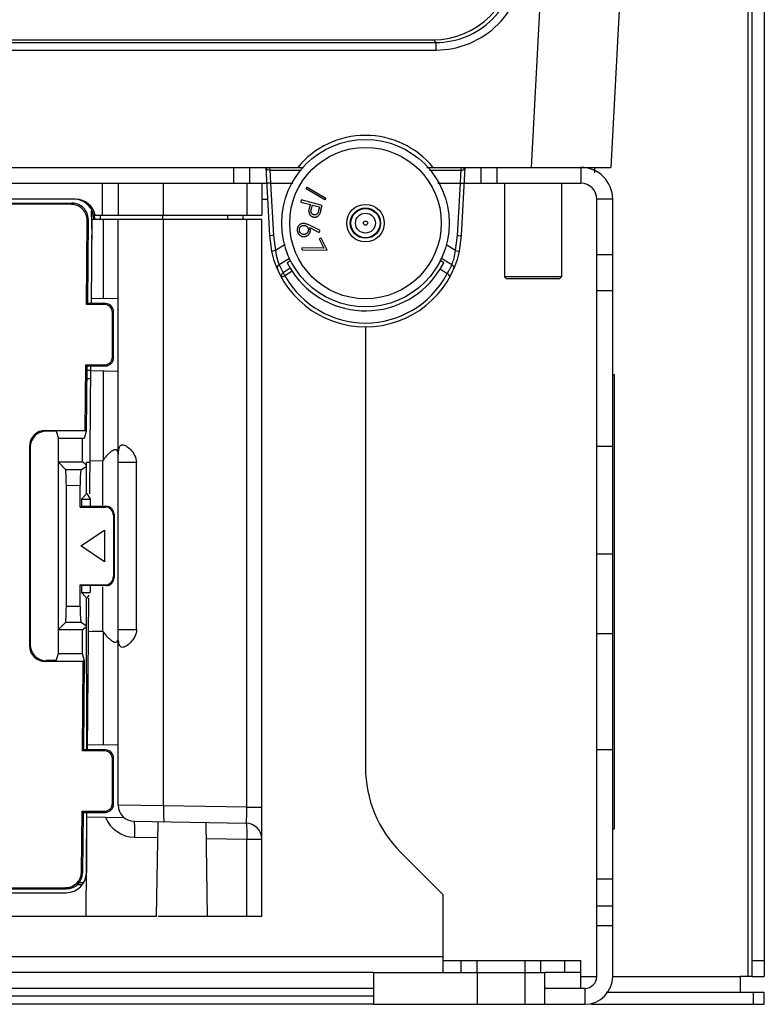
# Model space of a CAD drawing. Header units: millimetres. Extents: x 0 to 3364, y 0 to 2378.
# Tile 4 of 36: x 1563 to 1656, y 193 to 317. Entities that reach past the tile are written whole.
import ezdxf

# ---------------------------------------------------------------- set-up
doc = ezdxf.new("R2010")
doc.units = ezdxf.units.MM
doc.header["$LTSCALE"] = 185.02
doc.layers.add('00_COMPONENTS', color=7, linetype='CONTINUOUS')

msp = doc.modelspace()

# ---------------------------------------------------------------- linework, layer by layer
at = {"layer": '00_COMPONENTS', "color": 9, "linetype": 'CONTINUOUS'}
for p, q in [((1633.88, 426.52), (1627.15, 298.15)), ((1654.37, 196.65), (1654.37, 406.63)), ((1432.49, 313.81), (1615.23, 313.81)), ((1614.89, 314.15), (1615.23, 313.81)), ((1615.23, 312.86), (1615.23, 313.81)), ((1432.5, 312.86), (1615.23, 312.86)), ((1594.35, 298.15), (1594.37, 297.8)), ((1594.37, 297.8), (1598.29, 297.8)), ((1594.37, 297.8), (1594.41, 297.09)), ((1614.4, 297.8), (1618.38, 297.8)), ((1618.33, 297.15), (1618.38, 297.8)), ((1618.38, 297.8), (1618.39, 298.15)), ((1633.37, 298.15), (1633.37, 296.15)), ((1594.41, 297.09), (1594.47, 296.17)), ((1618.27, 296.17), (1618.33, 297.15)), ((1573.37, 296.15), (1573.37, 292.15)), ((1581.06, 292.15), (1581.06, 296.15)), ((1591.48, 296.15), (1591.48, 292.15)), ((1594.47, 296.17), (1597.25, 296.17)), ((1594.47, 296.17), (1594.82, 289.58)), ((1615.46, 296.17), (1618.27, 296.17)), ((1617.92, 289.58), (1618.27, 296.17)), ((1593.37, 294.15), (1594.08, 294.15)), ((1637.37, 294.15), (1635.37, 294.15)), ((1569.48, 293.52), (1569.61, 293.65)), ((1571.47, 291.5), (1571.6, 291.63)), ((1572.01, 292.65), (1572.06, 289.65)), ((1572.4, 291.69), (1572.34, 291.69)), ((1573.48, 291.65), (1573.48, 281.67)), ((1580.94, 292.15), (1580.94, 291.65)), ((1581.06, 218.05), (1581.06, 291.65)), ((1589.13, 291.65), (1589.13, 292.15)), ((1591.48, 217.86), (1591.48, 291.65)), ((1594.82, 289.58), (1595.07, 287.7)), ((1617.67, 287.7), (1617.92, 289.58)), ((1596.32, 288.47), (1595.07, 287.7)), ((1617.67, 287.7), (1616.48, 288.44)), ((1596.86, 286.72), (1595.56, 285.91)), ((1617.19, 285.91), (1615.82, 286.75)), ((1637.37, 287.17), (1635.37, 287.17)), ((1596.94, 285.49), (1596.04, 284.93)), ((1597.17, 285.11), (1596.27, 284.55)), ((1637.37, 282.66), (1635.37, 282.66)), ((1573.65, 280.93), (1573.79, 281.06)), ((1574.65, 279.93), (1574.78, 280.06)), ((1574.65, 274.36), (1574.78, 274.23)), ((1573.65, 273.37), (1573.79, 273.23)), ((1573.48, 272.62), (1573.48, 261.42)), ((1566.24, 265.14), (1566.34, 265.04)), ((1564.24, 263.15), (1564.35, 263.04)), ((1635.37, 263.17), (1637.37, 263.17)), ((1575.37, 261.15), (1577.65, 261.15)), ((1568.77, 260.25), (1570.75, 260.26)), ((1568.87, 258.25), (1570.59, 258.26)), ((1573.76, 255.53), (1573.85, 255.62)), ((1574.76, 254.53), (1574.85, 254.62)), ((1635.37, 249.65), (1637.37, 249.65)), ((1574.85, 246.67), (1574.76, 246.76)), ((1573.85, 245.67), (1573.76, 245.76)), ((1570.59, 243.04), (1568.87, 243.04)), ((1570.75, 241.04), (1568.77, 241.04)), ((1573.48, 239.88), (1573.48, 225.68)), ((1575.37, 240.15), (1577.66, 240.15)), ((1635.37, 239.65), (1637.37, 239.65)), ((1564.24, 238.15), (1564.35, 238.25)), ((1566.24, 236.15), (1566.34, 236.26)), ((1573.65, 224.93), (1573.79, 225.06)), ((1635.37, 225.12), (1637.37, 225.12)), ((1574.65, 223.93), (1574.78, 224.06)), ((1574.65, 218.36), (1574.78, 218.23)), ((1581.06, 218.05), (1575.37, 218.11)), ((1591.48, 217.86), (1581.06, 218.05)), ((1591.48, 217.86), (1593.37, 217.86)), ((1573.65, 217.37), (1573.79, 217.23)), ((1577.41, 214.11), (1580.34, 214.06)), ((1586.41, 213.95), (1591.48, 213.87)), ((1591.48, 213.87), (1593.37, 213.87)), ((1591.48, 204.15), (1591.48, 213.87)), ((1570.76, 209.76), (1570.89, 209.63)), ((1637.37, 208.85), (1635.37, 208.85)), ((1568.76, 207.78), (1568.89, 207.65)), ((1570.48, 208.44), (1570.99, 208.44)), ((1637.37, 205.45), (1635.37, 205.45)), ((1425.62, 199.15), (1616.12, 199.15)), ((1618.37, 197.15), (1618.37, 198.65)), ((1628.37, 197.15), (1628.37, 198.65)), ((1631.37, 197.15), (1631.37, 198.65)), ((1654.87, 198.65), (1656.37, 198.65)), ((1633.37, 196.65), (1635.37, 196.65)), ((1637.37, 196.65), (1653.37, 196.65)), ((1607.37, 194.17), (1434.37, 194.17)), ((1633.87, 195.15), (1633.87, 193.15)), ((1655.03, 193.15), (1655.03, 194.65))]:
    msp.add_line(p, q, dxfattribs=at)
at = {"layer": '00_COMPONENTS', "color": 7, "linetype": 'CONTINUOUS'}
for p, q in [((1643.86, 426.3), (1637.14, 298.15)), ((1656.37, 408.63), (1656.37, 196.65)), ((1427.87, 314.15), (1614.87, 314.15)), ((1428.37, 298.15), (1598.58, 298.15)), ((1589.87, 296.15), (1589.87, 298.15)), ((1591.87, 296.15), (1591.87, 298.15)), ((1593.87, 298.15), (1594.32, 289.58)), ((1614.05, 298.15), (1637.14, 298.15)), ((1618.42, 289.58), (1618.87, 298.15)), ((1620.87, 296.15), (1620.87, 298.15)), ((1622.87, 296.15), (1622.87, 298.15)), ((1635.07, 298.15), (1635.07, 297.44)), ((1407.87, 296.15), (1593.98, 296.15)), ((1575.37, 296.15), (1575.37, 292.15)), ((1593.37, 296.15), (1593.37, 292.15)), ((1598.94, 295.44), (1599.07, 295.67)), ((1601.27, 294.06), (1598.94, 295.44)), ((1599.07, 295.67), (1601.41, 294.29)), ((1618.77, 296.15), (1633.37, 296.15)), ((1623.81, 296.15), (1623.81, 284.4)), ((1630.93, 296.15), (1630.93, 284.4)), ((1570.04, 294.15), (1524.43, 294.15)), ((1598.32, 294.06), (1598.25, 293.8)), ((1600.93, 293.38), (1598.32, 294.06)), ((1601.41, 294.29), (1601.27, 294.06)), ((1635.37, 196.65), (1635.37, 294.15)), ((1524.43, 293.65), (1569.61, 293.65)), ((1569.48, 293.52), (1524.43, 293.52)), ((1598.25, 293.8), (1599.46, 293.48)), ((1599.46, 293.48), (1599.41, 293.29)), ((1599.6, 292.97), (1599.72, 293.41)), ((1599.72, 293.41), (1600.61, 293.18)), ((1600.61, 293.18), (1600.49, 292.72)), ((1600.79, 292.86), (1600.93, 293.38)), ((1571.6, 291.63), (1571.51, 281.06)), ((1571.99, 292.7), (1572.05, 289.65)), ((1572.01, 281.06), (1572.1, 291.65)), ((1572.1, 291.65), (1593.37, 291.65)), ((1572.35, 292.15), (1593.37, 292.15)), ((1572.35, 292.15), (1572.4, 291.69)), ((1573.12, 292.15), (1573.12, 291.65)), ((1575.37, 218.11), (1575.37, 291.65)), ((1591.02, 291.65), (1591.02, 292.15)), ((1593.37, 204.15), (1593.37, 291.65)), ((1571.38, 280.93), (1571.47, 291.5)), ((1600.67, 290.22), (1599.37, 290.9)), ((1599.37, 290.59), (1600.55, 289.98)), ((1572.02, 289.65), (1572.02, 289.15)), ((1594.32, 289.58), (1594.59, 287.62)), ((1600.55, 289.98), (1600.67, 290.22)), ((1600.8, 289.28), (1600.57, 289.17)), ((1600.57, 289.17), (1601.14, 288)), ((1601.55, 287.74), (1600.8, 289.28)), ((1618.16, 287.62), (1618.42, 289.58)), ((1601.14, 288), (1598.42, 288.07)), ((1598.42, 287.82), (1598.42, 288.07)), ((1598.42, 287.82), (1601.55, 287.74)), ((1597.03, 286.46), (1596.56, 286.17)), ((1596.56, 286.17), (1596.94, 285.49)), ((1596.94, 285.49), (1597.17, 285.11)), ((1616.18, 286.17), (1615.71, 286.46)), ((1615.72, 285.36), (1616.18, 286.17)), ((1616.61, 284.81), (1615.72, 285.36)), ((1630.93, 284.4), (1623.81, 284.4)), ((1624.06, 284.15), (1623.81, 284.4)), ((1630.68, 284.15), (1624.06, 284.15)), ((1630.68, 284.15), (1630.93, 284.4)), ((1575.37, 281.71), (1572.01, 281.65)), ((1571.38, 280.93), (1571.51, 281.06)), ((1573.65, 280.93), (1571.38, 280.93)), ((1573.79, 281.06), (1571.51, 281.06)), ((1574.65, 274.36), (1574.65, 279.93)), ((1574.78, 274.23), (1574.78, 280.06)), ((1606.37, 278.15), (1606.37, 222.86)), ((1571.24, 265.14), (1571.31, 273.37)), ((1571.31, 273.37), (1573.65, 273.37)), ((1571.31, 273.37), (1571.44, 273.23)), ((1571.44, 273.23), (1571.37, 265.01)), ((1571.44, 273.23), (1573.79, 273.23)), ((1571.8, 257.2), (1571.94, 273.23)), ((1571.93, 272.65), (1571.44, 272.65)), ((1571.93, 272.65), (1575.37, 272.59)), ((1637.37, 272.15), (1637.57, 272.15)), ((1637.57, 272.15), (1637.57, 215.15)), ((1571.43, 271.65), (1571.93, 271.65)), ((1566.24, 265.14), (1571.24, 265.14)), ((1567.58, 265.04), (1566.34, 265.04)), ((1567.58, 265.04), (1567.87, 264.15)), ((1571.37, 265.01), (1571.08, 264.15)), ((1571.24, 265.14), (1571.37, 265.01)), ((1564.24, 263.15), (1564.24, 238.15)), ((1571.08, 264.15), (1567.87, 264.15)), ((1567.87, 237.15), (1567.87, 264.15)), ((1570.87, 264.15), (1570.87, 261.15)), ((1564.35, 263.04), (1564.35, 238.25)), ((1570.98, 261.15), (1567.87, 261.15)), ((1567.87, 261.15), (1568.77, 260.25)), ((1571.26, 260.86), (1570.98, 261.15)), ((1571.37, 260.86), (1571.26, 260.86)), ((1571.37, 261.15), (1571.83, 261.15)), ((1571.37, 261.15), (1571.37, 257.21)), ((1571.84, 261.36), (1573.4, 261.32)), ((1573.4, 261.32), (1573.48, 261.42)), ((1577.66, 240.15), (1577.65, 261.15)), ((1570.75, 260.26), (1571.37, 260.63)), ((1568.87, 243.04), (1568.87, 258.25)), ((1570.59, 255.52), (1570.59, 258.26)), ((1571.37, 257.13), (1570.75, 256.51)), ((1571.45, 257.21), (1571.87, 256.51)), ((1570.75, 256.51), (1571.87, 256.51)), ((1570.75, 256.51), (1570.75, 255.62)), ((1571.87, 256.51), (1571.87, 255.62)), ((1570.59, 255.52), (1570.75, 255.62)), ((1570.59, 255.52), (1573.76, 255.53)), ((1573.85, 255.62), (1570.75, 255.62)), ((1574.76, 254.53), (1574.76, 246.76)), ((1574.85, 254.62), (1574.85, 246.67)), ((1570.67, 250.65), (1573.67, 252.65)), ((1573.67, 252.65), (1573.67, 248.65)), ((1573.67, 248.65), (1570.67, 250.65)), ((1570.59, 245.77), (1573.76, 245.76)), ((1570.75, 245.67), (1570.59, 245.77)), ((1570.59, 243.04), (1570.59, 245.77)), ((1573.85, 245.67), (1570.75, 245.67)), ((1570.75, 245.67), (1570.75, 244.79)), ((1570.75, 244.79), (1571.87, 244.79)), ((1570.75, 244.79), (1571.37, 244.17)), ((1571.87, 245.67), (1571.87, 244.79)), ((1571.37, 244.09), (1571.38, 225.06)), ((1571.69, 244.48), (1571.45, 244.09)), ((1571.52, 225.06), (1571.69, 244.08)), ((1567.87, 240.15), (1568.77, 241.04)), ((1570.75, 241.04), (1571.37, 240.67)), ((1567.87, 240.15), (1570.98, 240.15)), ((1570.87, 240.15), (1570.87, 237.15)), ((1571.26, 240.43), (1570.98, 240.15)), ((1571.26, 240.43), (1571.37, 240.44)), ((1573.48, 239.88), (1573.4, 239.98)), ((1570.99, 236.15), (1566.24, 236.15)), ((1567.58, 236.26), (1566.34, 236.26)), ((1567.58, 236.26), (1567.87, 237.15)), ((1567.87, 237.15), (1570.87, 237.15)), ((1570.84, 237.15), (1571.12, 236.28)), ((1570.89, 224.93), (1570.99, 236.15)), ((1571.12, 236.28), (1570.99, 236.15)), ((1571.12, 236.28), (1571.02, 225.06)), ((1570.89, 224.93), (1571.02, 225.06)), ((1573.65, 224.93), (1570.89, 224.93)), ((1573.79, 225.06), (1571.02, 225.06)), ((1575.37, 225.71), (1571.52, 225.65)), ((1574.65, 218.36), (1574.65, 223.93)), ((1574.78, 218.23), (1574.78, 224.06)), ((1570.76, 209.76), (1570.83, 217.37)), ((1570.83, 217.37), (1573.65, 217.37)), ((1570.83, 217.37), (1570.96, 217.23)), ((1570.96, 217.23), (1570.89, 209.63)), ((1570.96, 217.23), (1573.79, 217.23)), ((1571.34, 204.15), (1571.45, 217.23)), ((1571.38, 217.23), (1571.38, 209.63)), ((1571.45, 216.65), (1576.1, 216.57)), ((1577.34, 216.11), (1591.41, 215.87)), ((1580.16, 204.15), (1580.37, 216.06)), ((1586.58, 204.15), (1586.38, 215.95)), ((1637.37, 215.15), (1637.57, 215.15)), ((1610.77, 212.25), (1616.12, 206.9)), ((1551.74, 207.78), (1568.76, 207.78)), ((1551.87, 207.65), (1568.89, 207.65)), ((1570.88, 208.15), (1570.18, 208.15)), ((1472.86, 207.15), (1568.88, 207.15)), ((1616.12, 197.21), (1616.12, 206.9)), ((1580.16, 204.15), (1461.58, 204.15)), ((1593.37, 204.15), (1580.37, 204.15)), ((1635.37, 203.05), (1637.37, 203.05)), ((1620.37, 197.15), (1620.37, 198.65)), ((1626.37, 197.15), (1626.37, 198.65)), ((1633.37, 197.15), (1633.37, 198.65)), ((1607.37, 197.15), (1434.37, 197.15)), ((1633.37, 197.15), (1628.87, 197.15)), ((1633.37, 195.15), (1633.37, 197.13)), ((1654.87, 196.65), (1656.37, 196.65)), ((1633.87, 195.15), (1628.87, 195.15)), ((1656.37, 193.15), (1656.37, 194.65)), ((1607.37, 193.15), (1434.37, 193.15)), ((1634.71, 193.15), (1656.37, 193.15))]:
    msp.add_line(p, q, dxfattribs=at)
at = {"layer": '00_COMPONENTS', "color": 3, "linetype": 'CONTINUOUS'}
for p, q in [((1654.87, 196.65), (1654.87, 408.63)), ((1637.37, 196.65), (1637.37, 294.15)), ((1616.12, 198.65), (1633.37, 198.65)), ((1607.37, 197.15), (1628.87, 197.15)), ((1607.37, 197.15), (1607.37, 193.15)), ((1620.37, 197.15), (1620.37, 193.15)), ((1626.37, 193.15), (1626.37, 197.15)), ((1628.87, 193.15), (1628.87, 197.15)), ((1654.87, 196.65), (1653.37, 196.65)), ((1653.37, 194.65), (1653.37, 196.65)), ((1607.37, 195.15), (1434.37, 195.15)), ((1636.54, 194.65), (1656.37, 194.65)), ((1607.37, 193.15), (1633.87, 193.15))]:
    msp.add_line(p, q, dxfattribs=at)
at = {"layer": '00_COMPONENTS', "color": 7, "linetype": 'CONTINUOUS'}
for radius in [10.5, 1.9, 1.83]:
    msp.add_circle((1606.37, 291.15), radius, dxfattribs=at)
at = {"layer": '00_COMPONENTS', "color": 9, "linetype": 'CONTINUOUS'}
for radius in [9.5, 2.35, 1.25, 0.261]:
    msp.add_circle((1606.37, 291.15), radius, dxfattribs=at)
at = {"layer": '00_COMPONENTS', "color": 7, "linetype": 'CONTINUOUS'}
for centre, radius, start, end in [((1614.87, 324.15), 10, 270, 360), ((1606.37, 291.15), 11, 39.5212, 140.4788), ((1633.37, 294.15), 2, 0, 90), ((1569.61, 291.65), 2, 359.5418, 89.9582), ((1606.37, 290.21), 12.07, 192.3749, 347.6251), ((1606.37, 291.15), 11, 213.2592, 328.2431), ((1621.37, 222.86), 15, 180, 225), ((1577.37, 218.11), 2, 180, 268.9883), ((1591.37, 213.87), 2, 359.9989, 89), ((1568.88, 209.65), 2.5, 270, 359.5), ((1568.89, 209.65), 2, 269.9779, 359.5221), ((1633.87, 196.65), 1.5, 270, 360)]:
    msp.add_arc(centre, radius, start, end, dxfattribs=at)
at = {"layer": '00_COMPONENTS', "color": 3, "linetype": 'CONTINUOUS'}
for centre, radius, start, end in [((1633.37, 294.15), 4, 0, 90), ((1633.87, 196.65), 3.5, 270, 360)]:
    msp.add_arc(centre, radius, start, end, dxfattribs=at)
at = {"layer": '00_COMPONENTS', "color": 9, "linetype": 'CONTINUOUS'}
for centre, radius, start, end in [((1602.68, 288.77), 7.68, 188.0199, 196.6929), ((1610.01, 288.78), 7.73, 344.8263, 351.9627), ((1606.15, 290.57), 11.57, 203.7508, 207.3865), ((1606.6, 290.57), 11.57, 330.0826, 333.4472), ((1606.6, 290.57), 11.57, 333.4475, 334.2394), ((1606.6, 290.57), 11.57, 334.2395, 336.2497), ((1606.14, 290.57), 11.57, 207.3866, 209.1475), ((1617.65, 297.84), 25.18, 211.4593, 211.8529), ((1606.28, 290.13), 11.46, 209.1412, 210.0084), ((1606.37, 290.19), 11.57, 210.0127, 270.0068), ((1606.37, 290.19), 11.57, 270.0164, 331.4671), ((1606.46, 290.14), 11.46, 331.4713, 332.2896), ((1577.48, 218.11), 4, 202.1096, 268.9929)]:
    msp.add_arc(centre, radius, start, end, dxfattribs=at)
at = {"layer": '00_COMPONENTS', "color": 7, "linetype": 'CONTINUOUS'}
for centre, major_axis, ratio, start_param, end_param in [((1569.83, 291.65), (2.47, -0.4), 0.998555, 6.46064, 7.938122), ((1570.04, 291.65), (2.5, 0), 0.998629, 0.201358, 1.570796), ((1569.47, 291.51), (1.42, 1.41), 0.997241, -0.78838, 0.78838), ((1573.65, 279.93), (0.709, 0.709), 0.997265, -0.784029, 0.784029), ((1573.78, 280.06), (0.709, 0.709), 0.997265, -0.784029, 0.784029), ((1573.65, 274.37), (0.709, -0.709), 0.997265, -0.784029, 0.784029), ((1573.78, 274.24), (0.709, -0.709), 0.997265, -0.784029, 0.784029), ((1566.24, 263.14), (-1.42, 1.42), 0.997265, -0.784029, 0.784029), ((1566.35, 263.04), (-1.42, 1.42), 0.997265, -0.784029, 0.784029), ((1568.76, 258.25), (0, 2), 0.052336, -1.570796, -0.052288), ((1570.76, 258.26), (0, 2), 0.088012, 0.052677, 1.571185), ((1573.75, 254.53), (0.855, 0.529), 0.993881, -0.551381, 1.016676), ((1573.84, 254.62), (0.709, 0.709), 0.997265, -0.784029, 0.784029), ((1573.75, 246.77), (0.855, -0.529), 0.993881, -1.016676, 0.551381), ((1573.84, 246.67), (0.709, -0.709), 0.997265, -0.784029, 0.784029), ((1568.76, 243.04), (0, 2), 0.052336, -3.089305, -1.570796), ((1570.76, 243.04), (0, 2), 0.088012, 1.570408, 3.088916), ((1566.24, 238.15), (1.42, 1.42), 0.997265, -3.925621, -2.357564), ((1566.35, 238.26), (-1.42, -1.42), 0.997265, -0.784029, 0.784029), ((1573.65, 223.93), (0.709, 0.709), 0.997265, -0.784029, 0.784029), ((1573.78, 224.06), (0.709, 0.709), 0.997265, -0.784029, 0.784029), ((1573.65, 218.37), (0.709, -0.709), 0.997265, -0.784029, 0.784029), ((1573.78, 218.24), (0.709, -0.709), 0.997265, -0.784029, 0.784029), ((1568.76, 209.78), (1.41, -1.42), 0.997288, -0.779677, 0.779677)]:
    msp.add_ellipse(centre, major_axis=major_axis, ratio=ratio, start_param=start_param, end_param=end_param, dxfattribs=at)
at = {"layer": '00_COMPONENTS', "color": 9, "linetype": 'CONTINUOUS'}
for points, knots in [([(1615.23, 312.86), (1618.03, 312.86), (1623.88, 315.22), (1626.19, 321.07), (1626.18, 323.87)], [0, 0, 0, 0, 0.50014, 1, 1, 1, 1]), ([(1615.23, 313.81), (1617.78, 313.8), (1623.1, 315.95), (1625.19, 321.27), (1625.18, 323.82)], [0, 0, 0, 0, 0.500222, 1, 1, 1, 1]), ([(1593.88, 298.15), (1593.9, 298.06), (1593.96, 297.85), (1594.21, 297.84), (1594.28, 297.89)], [0, 0, 0, 0, 0.50275, 1, 1, 1, 1]), ([(1618.38, 297.8), (1618.48, 297.8), (1618.69, 297.78), (1618.79, 298.02), (1618.75, 298.09)], [0, 0, 0, 0, 0.564816, 1, 1, 1, 1]), ([(1594.47, 296.17), (1594.36, 296.16), (1594.25, 296.2), (1593.98, 296.12), (1593.98, 296.17)], [0, 0, 0, 0, 0.705767, 1, 1, 1, 1]), ([(1618.27, 296.17), (1618.39, 296.16), (1618.5, 296.2), (1618.77, 296.12), (1618.77, 296.17)], [0, 0, 0, 0, 0.705767, 1, 1, 1, 1]), ([(1594.82, 289.58), (1594.7, 289.58), (1594.59, 289.62), (1594.32, 289.53), (1594.32, 289.58)], [0, 0, 0, 0, 0.705767, 1, 1, 1, 1]), ([(1617.92, 289.58), (1618.04, 289.58), (1618.15, 289.62), (1618.42, 289.53), (1618.42, 289.58)], [0, 0, 0, 0, 0.705767, 1, 1, 1, 1]), ([(1595.07, 287.7), (1594.96, 287.67), (1594.85, 287.7), (1594.6, 287.57), (1594.59, 287.62)], [0, 0, 0, 0, 0.706312, 1, 1, 1, 1]), ([(1617.19, 285.91), (1617.21, 285.97), (1617.32, 286.24), (1617.41, 286.53), (1617.48, 286.76)], [0, 0, 0, 0, 0.19989, 1, 1, 1, 1]), ([(1617.67, 287.7), (1617.78, 287.67), (1617.9, 287.7), (1618.15, 287.57), (1618.16, 287.62)], [0, 0, 0, 0, 0.706334, 1, 1, 1, 1]), ([(1595.56, 285.91), (1595.46, 285.86), (1595.34, 285.77), (1595.27, 285.56), (1595.36, 285.49), (1595.4, 285.47)], [0, 0, 0, 0, 0.540119, 0.752924, 1, 1, 1, 1]), ([(1595.32, 286.57), (1595.34, 286.5), (1595.41, 286.28), (1595.49, 286.06), (1595.56, 285.91)], [0, 0, 0, 0, 0.291017, 1, 1, 1, 1]), ([(1617.19, 285.91), (1617.28, 285.86), (1617.41, 285.77), (1617.48, 285.56), (1617.39, 285.49), (1617.34, 285.47)], [0, 0, 0, 0, 0.540119, 0.752924, 1, 1, 1, 1]), ([(1595.83, 284.34), (1595.86, 284.3), (1596.05, 284.49), (1596.17, 284.5), (1596.27, 284.55)], [0, 0, 0, 0, 0.292667, 1, 1, 1, 1]), ([(1596.1, 284.83), (1596.1, 284.84), (1596.09, 284.84), (1596.09, 284.86), (1596.09, 284.86)], [0, 0, 0, 0, 0.812515, 1, 1, 1, 1]), ([(1596.18, 284.7), (1596.16, 284.73), (1596.14, 284.77), (1596.11, 284.81), (1596.1, 284.83)], [0, 0, 0, 0, 0.576494, 1, 1, 1, 1]), ([(1581.06, 218.05), (1581.05, 217.79), (1581.05, 217.32), (1581.06, 216.76), (1581.07, 216.41), (1581.08, 216.21), (1581.1, 216.12), (1581.11, 216.05), (1581.13, 216.05)], [0, 0, 0, 0, 0.381139, 0.704361, 0.828344, 0.920862, 0.978296, 1, 1, 1, 1]), ([(1591.41, 215.87), (1591.42, 215.87), (1591.43, 215.94), (1591.45, 216.03), (1591.46, 216.23), (1591.48, 216.58), (1591.48, 217.14), (1591.48, 217.61), (1591.48, 217.86)], [0, 0, 0, 0, 0.021259, 0.078244, 0.170226, 0.294057, 0.617665, 1, 1, 1, 1]), ([(1577.34, 216.11), (1577.35, 216.11), (1577.36, 216.04), (1577.38, 215.94), (1577.39, 215.75), (1577.41, 215.4), (1577.41, 214.84), (1577.41, 214.37), (1577.41, 214.11)], [0, 0, 0, 0, 0.021706, 0.079146, 0.171673, 0.295667, 0.618896, 1, 1, 1, 1]), ([(1591.41, 215.87), (1591.42, 215.87), (1591.43, 215.79), (1591.45, 215.7), (1591.46, 215.5), (1591.48, 215.15), (1591.48, 214.59), (1591.48, 214.12), (1591.48, 213.87)], [0, 0, 0, 0, 0.021709, 0.079155, 0.17169, 0.295701, 0.618952, 1, 1, 1, 1])]:
    msp.add_open_spline(points, degree=3, knots=knots, dxfattribs=at)
at = {"layer": '00_COMPONENTS', "color": 7, "linetype": 'CONTINUOUS'}
for points, knots in [([(1599.28, 292.62), (1599.28, 292.64), (1599.29, 292.67), (1599.29, 292.73), (1599.3, 292.8), (1599.32, 292.88), (1599.34, 292.97), (1599.36, 293.07), (1599.39, 293.18), (1599.4, 293.25), (1599.41, 293.29)], [0, 0, 0, 0, 0.075504, 0.164993, 0.267697, 0.385398, 0.517552, 0.663899, 0.824828, 1, 1, 1, 1]), ([(1599.88, 292.2), (1599.86, 292.2), (1599.81, 292.22), (1599.75, 292.25), (1599.7, 292.28), (1599.65, 292.33), (1599.61, 292.38), (1599.58, 292.44), (1599.56, 292.5), (1599.54, 292.56), (1599.54, 292.61), (1599.54, 292.65), (1599.54, 292.69), (1599.55, 292.74), (1599.56, 292.79), (1599.57, 292.85), (1599.58, 292.91), (1599.59, 292.95), (1599.6, 292.97)], [0, 0, 0, 0, 0.072187, 0.143103, 0.212387, 0.283051, 0.353355, 0.422242, 0.492065, 0.563717, 0.602163, 0.645146, 0.692864, 0.744885, 0.801237, 0.862752, 0.928716, 1, 1, 1, 1]), ([(1600.79, 292.86), (1600.78, 292.82), (1600.76, 292.75), (1600.74, 292.65), (1600.71, 292.57), (1600.69, 292.49), (1600.66, 292.42), (1600.64, 292.36), (1600.62, 292.31), (1600.6, 292.28), (1600.59, 292.26)], [0, 0, 0, 0, 0.176769, 0.338781, 0.486069, 0.617847, 0.735836, 0.838478, 0.925929, 1, 1, 1, 1]), ([(1599.28, 292.62), (1599.28, 292.6), (1599.28, 292.56), (1599.29, 292.49), (1599.3, 292.44), (1599.31, 292.38), (1599.33, 292.33), (1599.35, 292.27), (1599.38, 292.22), (1599.41, 292.18), (1599.45, 292.13), (1599.49, 292.09), (1599.53, 292.06), (1599.58, 292.02), (1599.63, 291.99), (1599.68, 291.97), (1599.74, 291.94), (1599.79, 291.93), (1599.81, 291.93)], [0, 0, 0, 0, 0.067072, 0.13203, 0.194758, 0.256034, 0.316549, 0.376367, 0.43561, 0.495257, 0.554849, 0.614538, 0.674865, 0.735488, 0.79816, 0.863332, 0.930117, 1, 1, 1, 1]), ([(1599.81, 291.93), (1599.83, 291.92), (1599.87, 291.91), (1599.93, 291.9), (1599.99, 291.9), (1600.05, 291.9), (1600.11, 291.91), (1600.17, 291.92), (1600.22, 291.93), (1600.27, 291.96), (1600.32, 291.98), (1600.37, 292.01), (1600.42, 292.05), (1600.46, 292.08), (1600.5, 292.12), (1600.53, 292.17), (1600.57, 292.21), (1600.59, 292.25), (1600.59, 292.26)], [0, 0, 0, 0, 0.070399, 0.1381, 0.204053, 0.267514, 0.33011, 0.391278, 0.452602, 0.514231, 0.575704, 0.635848, 0.695878, 0.755389, 0.815203, 0.875748, 0.937341, 1, 1, 1, 1]), ([(1600.49, 292.72), (1600.48, 292.7), (1600.47, 292.66), (1600.45, 292.6), (1600.43, 292.55), (1600.42, 292.5), (1600.4, 292.45), (1600.38, 292.42), (1600.36, 292.38), (1600.33, 292.34), (1600.3, 292.3), (1600.25, 292.26), (1600.2, 292.23), (1600.14, 292.2), (1600.07, 292.19), (1600.01, 292.18), (1599.94, 292.18), (1599.9, 292.19), (1599.88, 292.2)], [0, 0, 0, 0, 0.072283, 0.138837, 0.200271, 0.256836, 0.308637, 0.355548, 0.397686, 0.435039, 0.50433, 0.572392, 0.641888, 0.71349, 0.785468, 0.856211, 0.927188, 1, 1, 1, 1]), ([(1598.55, 291.12), (1598.52, 291.12), (1598.45, 291.11), (1598.34, 291.08), (1598.24, 291.03), (1598.15, 290.97), (1598.06, 290.91), (1597.99, 290.83), (1597.93, 290.74), (1597.88, 290.65), (1597.84, 290.54), (1597.82, 290.44), (1597.81, 290.33), (1597.81, 290.26), (1597.82, 290.22)], [0, 0, 0, 0, 0.084617, 0.167832, 0.251212, 0.335801, 0.420332, 0.502635, 0.58462, 0.667767, 0.750709, 0.833147, 0.915624, 1, 1, 1, 1]), ([(1598.08, 290.24), (1598.08, 290.26), (1598.08, 290.3), (1598.08, 290.35), (1598.08, 290.41), (1598.1, 290.46), (1598.12, 290.51), (1598.14, 290.56), (1598.17, 290.61), (1598.2, 290.66), (1598.24, 290.7), (1598.28, 290.74), (1598.33, 290.77), (1598.37, 290.8), (1598.42, 290.82), (1598.47, 290.84), (1598.53, 290.86), (1598.57, 290.86), (1598.58, 290.86)], [0, 0, 0, 0, 0.064939, 0.127354, 0.189115, 0.25009, 0.310449, 0.37201, 0.434843, 0.499557, 0.564117, 0.627315, 0.688849, 0.750118, 0.810865, 0.872581, 0.935035, 1, 1, 1, 1]), ([(1598.55, 291.12), (1598.58, 291.13), (1598.64, 291.13), (1598.72, 291.13), (1598.81, 291.11), (1598.91, 291.09), (1599.01, 291.06), (1599.12, 291.02), (1599.24, 290.97), (1599.32, 290.92), (1599.37, 290.9)], [0, 0, 0, 0, 0.097565, 0.19888, 0.304132, 0.414884, 0.536526, 0.673916, 0.828333, 1, 1, 1, 1]), ([(1598.58, 290.86), (1598.6, 290.86), (1598.64, 290.87), (1598.7, 290.87), (1598.75, 290.86), (1598.81, 290.85), (1598.86, 290.83), (1598.91, 290.8), (1598.96, 290.77), (1599, 290.74), (1599.05, 290.7), (1599.08, 290.66), (1599.12, 290.62), (1599.15, 290.57), (1599.17, 290.52), (1599.19, 290.47), (1599.2, 290.42), (1599.21, 290.38), (1599.21, 290.36)], [0, 0, 0, 0, 0.064902, 0.127893, 0.190226, 0.251166, 0.312067, 0.373594, 0.436392, 0.50107, 0.565593, 0.628308, 0.689808, 0.7502, 0.811175, 0.872653, 0.935072, 1, 1, 1, 1]), ([(1599.21, 290.36), (1599.21, 290.34), (1599.21, 290.3), (1599.21, 290.25), (1599.2, 290.19), (1599.19, 290.14), (1599.17, 290.09), (1599.15, 290.04), (1599.12, 289.99), (1599.09, 289.94), (1599.05, 289.9), (1599.01, 289.86), (1598.96, 289.83), (1598.92, 289.8), (1598.87, 289.77), (1598.82, 289.76), (1598.76, 289.74), (1598.72, 289.74), (1598.7, 289.74)], [0, 0, 0, 0, 0.064871, 0.127222, 0.188919, 0.249831, 0.310703, 0.372201, 0.434969, 0.499616, 0.564109, 0.626794, 0.688264, 0.749149, 0.810094, 0.872121, 0.935103, 1, 1, 1, 1]), ([(1598.73, 289.47), (1598.76, 289.47), (1598.81, 289.48), (1598.89, 289.5), (1598.97, 289.53), (1599.04, 289.56), (1599.1, 289.6), (1599.17, 289.64), (1599.23, 289.69), (1599.28, 289.75), (1599.33, 289.81), (1599.37, 289.88), (1599.4, 289.95), (1599.43, 290.02), (1599.44, 290.09), (1599.46, 290.16), (1599.46, 290.24), (1599.45, 290.29), (1599.45, 290.32)], [0, 0, 0, 0, 0.067182, 0.132426, 0.195635, 0.257687, 0.319232, 0.381316, 0.443984, 0.508163, 0.571917, 0.633986, 0.694433, 0.754466, 0.81437, 0.874827, 0.936504, 1, 1, 1, 1]), ([(1599.45, 290.32), (1599.45, 290.34), (1599.44, 290.39), (1599.43, 290.45), (1599.4, 290.52), (1599.38, 290.57), (1599.37, 290.59)], [0, 0, 0, 0, 0.233747, 0.475865, 0.731974, 1, 1, 1, 1]), ([(1597.82, 290.22), (1597.82, 290.19), (1597.83, 290.11), (1597.87, 290.01), (1597.91, 289.9), (1597.97, 289.81), (1598.04, 289.72), (1598.12, 289.65), (1598.21, 289.58), (1598.3, 289.53), (1598.4, 289.49), (1598.51, 289.47), (1598.62, 289.46), (1598.69, 289.47), (1598.73, 289.47)], [0, 0, 0, 0, 0.085439, 0.169605, 0.253372, 0.338328, 0.422654, 0.504766, 0.585498, 0.666811, 0.748626, 0.830225, 0.913559, 1, 1, 1, 1]), ([(1598.7, 289.74), (1598.68, 289.73), (1598.65, 289.73), (1598.59, 289.73), (1598.54, 289.74), (1598.48, 289.75), (1598.43, 289.77), (1598.38, 289.79), (1598.33, 289.82), (1598.29, 289.86), (1598.24, 289.9), (1598.2, 289.94), (1598.17, 289.98), (1598.14, 290.03), (1598.12, 290.08), (1598.1, 290.13), (1598.09, 290.18), (1598.08, 290.22), (1598.08, 290.24)], [0, 0, 0, 0, 0.064955, 0.127385, 0.189162, 0.250152, 0.311102, 0.372678, 0.435213, 0.499943, 0.564519, 0.627284, 0.688833, 0.749795, 0.810819, 0.87255, 0.93502, 1, 1, 1, 1]), ([(1616.91, 284.34), (1616.93, 284.37), (1616.95, 284.58), (1616.75, 284.72), (1616.61, 284.81)], [0, 0, 0, 0, 0.170411, 1, 1, 1, 1]), ([(1575.39, 262.18), (1575.4, 262.35), (1575.43, 262.68), (1575.49, 263.15), (1575.77, 263.34), (1575.88, 263.35)], [0, 0, 0, 0, 0.35797, 0.745607, 1, 1, 1, 1]), ([(1575.88, 263.35), (1576.04, 263.36), (1576.43, 263.18), (1577.17, 262.55), (1577.65, 261.74), (1577.65, 261.15)], [0, 0, 0, 0, 0.16538, 0.399868, 1, 1, 1, 1]), ([(1575.37, 262.08), (1575.37, 262.27), (1575.38, 262.6), (1575, 262.77), (1574.69, 262.64), (1574.38, 262.42), (1573.95, 262.02), (1573.66, 261.67), (1573.48, 261.42)], [0, 0, 0, 0, 0.200017, 0.28092, 0.38904, 0.526896, 0.679643, 1, 1, 1, 1]), ([(1573.4, 261.32), (1573.4, 260.91), (1573.4, 259.05), (1573.4, 257.19), (1573.4, 255.75)], [0, 0, 0, 0, 0.221693, 1, 1, 1, 1]), ([(1573.4, 245.54), (1573.4, 245.04), (1573.4, 243.18), (1573.4, 241.33), (1573.4, 239.98)], [0, 0, 0, 0, 0.274988, 1, 1, 1, 1]), ([(1573.48, 239.88), (1573.66, 239.64), (1573.95, 239.28), (1574.38, 238.88), (1574.69, 238.66), (1575, 238.53), (1575.38, 238.7), (1575.37, 239.04), (1575.37, 239.23)], [0, 0, 0, 0, 0.320282, 0.472995, 0.610778, 0.718868, 0.799805, 1, 1, 1, 1]), ([(1577.66, 240.15), (1577.67, 239.55), (1577.18, 238.73), (1576.44, 238.1), (1576.05, 237.92), (1575.88, 237.93)], [0, 0, 0, 0, 0.599725, 0.834455, 1, 1, 1, 1]), ([(1575.88, 237.93), (1575.75, 237.94), (1575.45, 238.2), (1575.44, 238.56), (1575.42, 238.77)], [0, 0, 0, 0, 0.380396, 1, 1, 1, 1])]:
    msp.add_open_spline(points, degree=3, knots=knots, dxfattribs=at)
at = {"layer": '00_COMPONENTS', "color": 9, "linetype": 'CONTINUOUS'}
msp.add_open_spline([(1596.04, 284.93), (1595.86, 284.83), (1595.73, 284.52), (1595.83, 284.34)], degree=3, dxfattribs=at)
at = {"layer": '00_COMPONENTS', "color": 7, "linetype": 'CONTINUOUS'}
msp.add_open_spline([(1571.65, 239.93), (1572.23, 239.95), (1572.82, 239.97), (1573.4, 239.98)], degree=3, dxfattribs=at)

doc.saveas('drawing.dxf')
